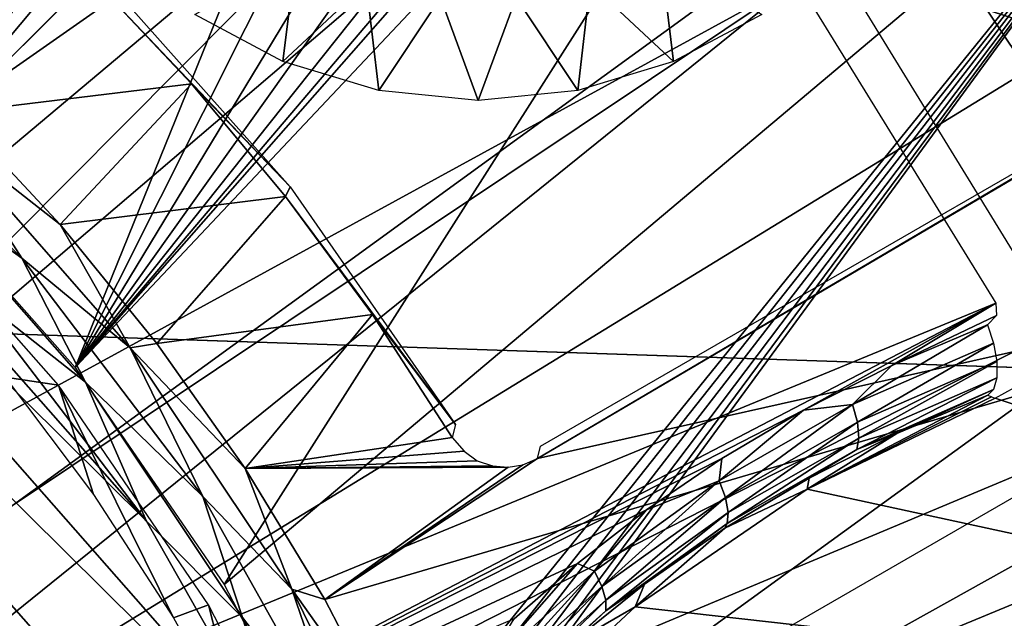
# Model space of a CAD drawing. Header units: millimetres. Extents: x -100 to 100, y -100 to 100.
# Tile 88 of 104: x 10.51 to 16.78, y 6.89 to 10.7. Entities that reach past the tile are written whole.
import ezdxf

# ---------------------------------------------------------------- set-up
doc = ezdxf.new("R2010")
doc.units = ezdxf.units.MM
doc.header["$LTSCALE"] = 52.148148
for name, color, linetype in [('110', 7, 'CONTINUOUS'), ('115', 7, 'CONTINUOUS'), ('117', 7, 'CONTINUOUS'), ('135', 7, 'CONTINUOUS'), ('136', 7, 'CONTINUOUS'), ('178', 7, 'CONTINUOUS'), ('185', 7, 'CONTINUOUS'), ('313', 7, 'CONTINUOUS'), ('346', 7, 'CONTINUOUS'), ('57', 7, 'CONTINUOUS'), ('59', 7, 'CONTINUOUS'), ('62', 7, 'CONTINUOUS'), ('65', 7, 'CONTINUOUS'), ('68', 7, 'CONTINUOUS'), ('98', 7, 'CONTINUOUS')]:
    doc.layers.add(name, color=color, linetype=linetype)

msp = doc.modelspace()

# ---------------------------------------------------------------- linework, layer by layer
at = {"layer": '110', "color": 251, "linetype": 'Continuous', "true_color": 0x4c4c4c}
for points in [[(0.4547, 13.5765, -221.7), (13.5223, -1.2979, -221.7), (-1.3687, 13.5155, -221.7), (0.4547, 13.5765, -221.7)], [(13.5728, 0.5424, -221.7), (13.5223, -1.2979, -221.7), (0.4547, 13.5765, -221.7), (13.5728, 0.5424, -221.7)], [(2.2879, 13.3905, -221.7), (13.5728, 0.5424, -221.7), (0.4547, 13.5765, -221.7), (2.2879, 13.3905, -221.7)], [(13.5223, -1.2979, -221.7), (5.6788, 5.6345, -221.7), (-1.3687, 13.5155, -221.7), (13.5223, -1.2979, -221.7)], [(13.3717, 2.3894, -221.7), (13.5728, 0.5424, -221.7), (2.2879, 13.3905, -221.7), (13.3717, 2.3894, -221.7)], [(4.0578, 12.9629, -221.7), (13.3717, 2.3894, -221.7), (2.2879, 13.3905, -221.7), (4.0578, 12.9629, -221.7)], [(12.9297, 4.1645, -221.7), (13.3717, 2.3894, -221.7), (4.0578, 12.9629, -221.7), (12.9297, 4.1645, -221.7)], [(5.7875, 12.284, -221.7), (12.9297, 4.1645, -221.7), (4.0578, 12.9629, -221.7), (5.7875, 12.284, -221.7)], [(12.2367, 5.8893, -221.7), (12.9297, 4.1645, -221.7), (5.7875, 12.284, -221.7), (12.2367, 5.8893, -221.7)], [(7.4123, 11.384, -221.7), (12.2367, 5.8893, -221.7), (5.7875, 12.284, -221.7), (7.4123, 11.384, -221.7)], [(11.3232, 7.5049, -221.7), (12.2367, 5.8893, -221.7), (7.4123, 11.384, -221.7), (11.3232, 7.5049, -221.7)], [(8.8787, 10.2774, -221.7), (11.3232, 7.5049, -221.7), (7.4123, 11.384, -221.7), (8.8787, 10.2774, -221.7)], [(10.2047, 8.9621, -221.7), (11.3232, 7.5049, -221.7), (8.8787, 10.2774, -221.7), (10.2047, 8.9621, -221.7)]]:
    msp.add_3dface(points, dxfattribs=at)
at = {"layer": '115', "color": 251, "linetype": 'Continuous', "true_color": 0x4c4c4c}
for points in [[(12.2379, 9.6341, -213.0965), (10.9695, 10.9695, -220.1837), (11.0132, 11.0132, -213.0965), (12.2379, 9.6341, -213.0965)], [(11.6095, 10.2898, -220.1837), (10.9695, 10.9695, -220.1837), (12.2379, 9.6341, -213.0965), (11.6095, 10.2898, -220.1837)], [(12.2075, 9.5728, -220.1837), (11.6095, 10.2898, -220.1837), (12.2379, 9.6341, -213.0965), (12.2075, 9.5728, -220.1837)], [(13.291, 8.1199, -213.0965), (12.2075, 9.5728, -220.1837), (12.2379, 9.6341, -213.0965), (13.291, 8.1199, -213.0965)], [(12.7612, 8.8211, -220.1837), (12.2075, 9.5728, -220.1837), (13.291, 8.1199, -213.0965), (12.7612, 8.8211, -220.1837)], [(13.2688, 8.0375, -220.1837), (12.7612, 8.8211, -220.1837), (13.291, 8.1199, -213.0965), (13.2688, 8.0375, -220.1837)]]:
    msp.add_3dface(points, dxfattribs=at)
at = {"layer": '117', "color": 251, "linetype": 'Continuous', "true_color": 0x4c4c4c}
for points in [[(19.903, 11.491, -212.7), (13.8121, 7.903, -219.7829), (19.6693, 11.3547, -212.8357), (19.903, 11.491, -212.7)], [(19.6693, 11.3547, -212.8357), (13.8121, 7.903, -219.7829), (19.5096, 11.2611, -212.9776), (19.6693, 11.3547, -212.8357)], [(19.5096, 11.2611, -212.9776), (13.8121, 7.903, -219.7829), (19.329, 11.156, -213.0632), (19.5096, 11.2611, -212.9776)], [(19.329, 11.156, -213.0632), (13.8121, 7.903, -219.7829), (19.123, 11.0367, -213.0965), (19.329, 11.156, -213.0632)], [(19.123, 11.0367, -213.0965), (13.8121, 7.903, -219.7829), (13.8323, 7.9821, -213.0965), (19.123, 11.0367, -213.0965)]]:
    msp.add_3dface(points, dxfattribs=at)
at = {"layer": '135', "color": 251, "linetype": 'Continuous', "true_color": 0x4c4c4c}
for points in [[(9.18, 10.5281, -221.6237), (9.9995, 9.9995, -221.5311), (10.5281, 9.18, -221.6237), (9.18, 10.5281, -221.6237)], [(10.1067, 10.1067, -221.4064), (10.7728, 9.3934, -221.4064), (9.9995, 9.9995, -221.5311), (10.1067, 10.1067, -221.4064)], [(9.9995, 9.9995, -221.5311), (10.7728, 9.3934, -221.4064), (11.2191, 8.6087, -221.5311), (9.9995, 9.9995, -221.5311)], [(9.9995, 9.9995, -221.5311), (11.2191, 8.6087, -221.5311), (10.5281, 9.18, -221.6237), (9.9995, 9.9995, -221.5311)], [(10.7728, 9.3934, -221.4064), (11.3887, 8.6364, -221.4064), (11.2191, 8.6087, -221.5311), (10.7728, 9.3934, -221.4064)], [(10.5281, 9.18, -221.6237), (11.2191, 8.6087, -221.5311), (11.6801, 7.661, -221.6237), (10.5281, 9.18, -221.6237)], [(11.3887, 8.6364, -221.4064), (11.9516, 7.839, -221.4064), (11.2191, 8.6087, -221.5311), (11.3887, 8.6364, -221.4064)], [(11.2191, 8.6087, -221.5311), (11.9516, 7.839, -221.4064), (12.2468, 7.0707, -221.5311), (11.2191, 8.6087, -221.5311)], [(11.2191, 8.6087, -221.5311), (12.2468, 7.0707, -221.5311), (11.6801, 7.661, -221.6237), (11.2191, 8.6087, -221.5311)], [(11.9516, 7.839, -221.4064), (12.4587, 7.0052, -221.4064), (12.2468, 7.0707, -221.5311), (11.9516, 7.839, -221.4064)], [(11.6801, 7.661, -221.6237), (12.2468, 7.0707, -221.5311), (12.6145, 5.9992, -221.6237), (11.6801, 7.661, -221.6237)], [(12.4587, 7.0052, -221.4064), (12.9077, 6.1386, -221.4064), (12.2468, 7.0707, -221.5311), (12.4587, 7.0052, -221.4064)], [(12.2468, 7.0707, -221.5311), (12.9077, 6.1386, -221.4064), (13.0649, 5.4117, -221.5311), (12.2468, 7.0707, -221.5311)], [(12.2468, 7.0707, -221.5311), (13.0649, 5.4117, -221.5311), (12.6145, 5.9992, -221.6237), (12.2468, 7.0707, -221.5311)]]:
    msp.add_3dface(points, dxfattribs=at)
at = {"layer": '136', "color": 251, "linetype": 'Continuous', "true_color": 0x4c4c4c}
for points in [[(9.18, 10.5281, -221.6237), (10.5281, 9.18, -221.6237), (9.7443, 9.7443, -221.6807), (9.18, 10.5281, -221.6237)], [(10.9328, 8.3891, -221.6807), (10.2047, 8.9621, -221.7), (9.7443, 9.7443, -221.6807), (10.9328, 8.3891, -221.6807)], [(10.5281, 9.18, -221.6237), (10.9328, 8.3891, -221.6807), (9.7443, 9.7443, -221.6807), (10.5281, 9.18, -221.6237)], [(10.5281, 9.18, -221.6237), (11.6801, 7.661, -221.6237), (10.9328, 8.3891, -221.6807), (10.5281, 9.18, -221.6237)], [(11.3232, 7.5049, -221.7), (10.2047, 8.9621, -221.7), (10.9328, 8.3891, -221.6807), (11.3232, 7.5049, -221.7)], [(11.9343, 6.8903, -221.6807), (11.3232, 7.5049, -221.7), (10.9328, 8.3891, -221.6807), (11.9343, 6.8903, -221.6807)], [(11.6801, 7.661, -221.6237), (11.9343, 6.8903, -221.6807), (10.9328, 8.3891, -221.6807), (11.6801, 7.661, -221.6237)], [(11.6801, 7.661, -221.6237), (12.6145, 5.9992, -221.6237), (11.9343, 6.8903, -221.6807), (11.6801, 7.661, -221.6237)], [(12.2367, 5.8893, -221.7), (11.3232, 7.5049, -221.7), (11.9343, 6.8903, -221.6807), (12.2367, 5.8893, -221.7)], [(12.7316, 5.2736, -221.6807), (12.2367, 5.8893, -221.7), (11.9343, 6.8903, -221.6807), (12.7316, 5.2736, -221.6807)], [(12.6145, 5.9992, -221.6237), (12.7316, 5.2736, -221.6807), (11.9343, 6.8903, -221.6807), (12.6145, 5.9992, -221.6237)]]:
    msp.add_3dface(points, dxfattribs=at)
at = {"layer": '178', "color": 251, "linetype": 'Continuous', "true_color": 0x4c4c4c}
for points in [[(10.7615, 8.3697, -219.5195), (9.6401, 9.6401, -219.5195), (10.4222, 8.4223, -219.7532), (10.7615, 8.3697, -219.5195)], [(10.9846, 7.6743, -219.7532), (10.7615, 8.3697, -219.5195), (10.4222, 8.4223, -219.7532), (10.9846, 7.6743, -219.7532)], [(11.7167, 6.97, -219.5195), (10.7615, 8.3697, -219.5195), (11.4935, 6.8889, -219.7532), (11.7167, 6.97, -219.5195)], [(11.4935, 6.8889, -219.7532), (10.7615, 8.3697, -219.5195), (10.9846, 7.6743, -219.7532), (11.4935, 6.8889, -219.7532)], [(11.9463, 6.0698, -219.7532), (11.7167, 6.97, -219.5195), (11.4935, 6.8889, -219.7532), (11.9463, 6.0698, -219.7532)], [(12.4909, 5.4626, -219.5195), (11.7167, 6.97, -219.5195), (11.9463, 6.0698, -219.7532), (12.4909, 5.4626, -219.5195)]]:
    msp.add_3dface(points, dxfattribs=at)
at = {"layer": '185', "color": 251, "linetype": 'Continuous', "true_color": 0x4c4c4c}
for points in [[(11.8172, 7.1, -211.7), (16.5052, 14.4694, -211.7), (10.8687, 8.4828, -211.7), (11.8172, 7.1, -211.7)], [(10.8687, 8.4828, -211.7), (16.5052, 14.4694, -211.7), (14.3835, 12.4866, -211.7), (10.8687, 8.4828, -211.7)], [(18.1082, 12.3997, -211.7), (16.5052, 14.4694, -211.7), (11.8172, 7.1, -211.7), (18.1082, 12.3997, -211.7)], [(8.4828, 10.8687, -211.7), (9.7481, 9.7481, -211.7), (12.2683, 14.0854, -211.7), (8.4828, 10.8687, -211.7)], [(12.2683, 14.0854, -211.7), (9.7481, 9.7481, -211.7), (12.1379, 13.7735, -211.7), (12.2683, 14.0854, -211.7)], [(12.1379, 13.7735, -211.7), (9.7481, 9.7481, -211.7), (12.0964, 13.4403, -211.7), (12.1379, 13.7735, -211.7)], [(12.0964, 13.4403, -211.7), (9.7481, 9.7481, -211.7), (12.1442, 13.0848, -211.7), (12.0964, 13.4403, -211.7)], [(12.1442, 13.0848, -211.7), (9.7481, 9.7481, -211.7), (12.2721, 12.7677, -211.7), (12.1442, 13.0848, -211.7)], [(12.2721, 12.7677, -211.7), (9.7481, 9.7481, -211.7), (12.49, 12.49, -211.7), (12.2721, 12.7677, -211.7)], [(9.7481, 9.7481, -211.7), (10.8687, 8.4828, -211.7), (12.49, 12.49, -211.7), (9.7481, 9.7481, -211.7)], [(12.49, 12.49, -211.7), (10.8687, 8.4828, -211.7), (12.7677, 12.2721, -211.7), (12.49, 12.49, -211.7)], [(14.0854, 12.2683, -211.7), (10.8687, 8.4828, -211.7), (14.3835, 12.4866, -211.7), (14.0854, 12.2683, -211.7)], [(12.6028, 5.5907, -211.7), (18.1082, 12.3997, -211.7), (11.8172, 7.1, -211.7), (12.6028, 5.5907, -211.7)], [(12.6573, 5.5073, -211.7), (18.1082, 12.3997, -211.7), (12.6028, 5.5907, -211.7), (12.6573, 5.5073, -211.7)], [(12.7351, 5.4492, -211.7), (18.1082, 12.3997, -211.7), (12.6573, 5.5073, -211.7), (12.7351, 5.4492, -211.7)], [(12.8371, 5.4161, -211.7), (18.1082, 12.3997, -211.7), (12.7351, 5.4492, -211.7), (12.8371, 5.4161, -211.7)], [(12.9341, 5.4174, -211.7), (18.1082, 12.3997, -211.7), (12.8371, 5.4161, -211.7), (12.9341, 5.4174, -211.7)], [(13.027, 5.4527, -211.7), (18.1082, 12.3997, -211.7), (12.9341, 5.4174, -211.7), (13.027, 5.4527, -211.7)], [(19.4654, 10.1231, -211.7), (18.1082, 12.3997, -211.7), (13.027, 5.4527, -211.7), (19.4654, 10.1231, -211.7)], [(12.7677, 12.2721, -211.7), (10.8687, 8.4828, -211.7), (13.0848, 12.1442, -211.7), (12.7677, 12.2721, -211.7)], [(13.7735, 12.1379, -211.7), (10.8687, 8.4828, -211.7), (14.0854, 12.2683, -211.7), (13.7735, 12.1379, -211.7)], [(13.0848, 12.1442, -211.7), (10.8687, 8.4828, -211.7), (13.4403, 12.0964, -211.7), (13.0848, 12.1442, -211.7)], [(13.4403, 12.0964, -211.7), (10.8687, 8.4828, -211.7), (13.7735, 12.1379, -211.7), (13.4403, 12.0964, -211.7)], [(18.8806, 8.8323, -211.7), (19.4654, 10.1231, -211.7), (13.027, 5.4527, -211.7), (18.8806, 8.8323, -211.7)], [(16.6724, 5.3496, -211.7), (17.585, 5.8135, -211.7), (18.5686, 6.9116, -211.7), (16.6724, 5.3496, -211.7)], [(17.4762, 6.5914, -211.7), (16.6724, 5.3496, -211.7), (18.5686, 6.9116, -211.7), (17.4762, 6.5914, -211.7)]]:
    msp.add_3dface(points, dxfattribs=at)
at = {"layer": '313', "linetype": 'Continuous'}
for points in [[(11.6294, 10.7328, -214.7125), (12.2733, 11.1021, -215.1295), (12.1913, 10.4324, -214.7125), (11.6294, 10.7328, -214.7125)], [(12.2733, 11.1021, -215.1295), (12.7218, 10.9283, -215.1295), (12.1913, 10.4324, -214.7125), (12.2733, 11.1021, -215.1295)], [(14.1482, 10.9283, -215.1295), (14.5967, 11.1021, -215.1295), (14.6787, 10.4324, -214.7125), (14.1482, 10.9283, -215.1295)], [(14.6787, 10.4324, -214.7125), (14.5967, 11.1021, -215.1295), (15.2406, 10.7328, -214.7125), (14.6787, 10.4324, -214.7125)], [(12.1913, 10.4324, -214.7125), (12.7218, 10.9283, -215.1295), (12.801, 10.2475, -214.7125), (12.1913, 10.4324, -214.7125)], [(12.7218, 10.9283, -215.1295), (13.1946, 10.8399, -215.1295), (12.801, 10.2475, -214.7125), (12.7218, 10.9283, -215.1295)], [(13.6755, 10.8399, -215.1295), (14.1482, 10.9283, -215.1295), (14.0691, 10.2475, -214.7125), (13.6755, 10.8399, -215.1295)], [(14.0691, 10.2475, -214.7125), (14.1482, 10.9283, -215.1295), (14.6787, 10.4324, -214.7125), (14.0691, 10.2475, -214.7125)], [(12.801, 10.2475, -214.7125), (13.1946, 10.8399, -215.1295), (13.435, 10.185, -214.7125), (12.801, 10.2475, -214.7125)], [(13.1946, 10.8399, -215.1295), (13.6755, 10.8399, -215.1295), (13.435, 10.185, -214.7125), (13.1946, 10.8399, -215.1295)], [(13.435, 10.185, -214.7125), (13.6755, 10.8399, -215.1295), (14.0691, 10.2475, -214.7125), (13.435, 10.185, -214.7125)]]:
    msp.add_3dface(points, dxfattribs=at)
at = {"layer": '346', "color": 251, "linetype": 'Continuous', "true_color": 0x4c4c4c}
for points in [[(89.1367, 12.0648, -106.6), (89.7423, 6.0696, -106.6), (-89.1467, 11.996, -106.6), (89.1367, 12.0648, -106.6)], [(-89.1467, 11.996, -106.6), (89.7423, 6.0696, -106.6), (-89.7457, 6.033, -106.6), (-89.1467, 11.996, -106.6)]]:
    msp.add_3dface(points, dxfattribs=at)
at = {"layer": '57', "color": 251, "linetype": 'Continuous', "true_color": 0x4c4c4c}
for points in [[(10.2715, 15.9221, -118.6883), (12.2101, 14.489, -118.6883), (5.8149, 8.8715, -114.9299), (10.2715, 15.9221, -118.6883)], [(5.8149, 8.8715, -114.9299), (12.2101, 14.489, -118.6883), (6.4275, 8.4382, -114.9299), (5.8149, 8.8715, -114.9299)], [(6.4275, 8.4382, -114.9299), (12.2101, 14.489, -118.6883), (7.008, 7.9626, -114.9299), (6.4275, 8.4382, -114.9299)], [(12.2101, 14.489, -118.6883), (13.951, 12.8214, -118.6883), (7.008, 7.9626, -114.9299), (12.2101, 14.489, -118.6883)], [(7.008, 7.9626, -114.9299), (13.951, 12.8214, -118.6883), (7.5534, 7.4473, -114.9299), (7.008, 7.9626, -114.9299)], [(7.5534, 7.4473, -114.9299), (13.951, 12.8214, -118.6883), (8.061, 6.8946, -114.9299), (7.5534, 7.4473, -114.9299)], [(13.951, 12.8214, -118.6883), (15.466, 10.9462, -118.6883), (8.061, 6.8946, -114.9299), (13.951, 12.8214, -118.6883)], [(8.061, 6.8946, -114.9299), (15.466, 10.9462, -118.6883), (8.5283, 6.3075, -114.9299), (8.061, 6.8946, -114.9299)], [(8.5283, 6.3075, -114.9299), (15.466, 10.9462, -118.6883), (8.9529, 5.6888, -114.9299), (8.5283, 6.3075, -114.9299)], [(15.466, 10.9462, -118.6883), (16.7307, 8.8938, -118.6883), (8.9529, 5.6888, -114.9299), (15.466, 10.9462, -118.6883)], [(8.9529, 5.6888, -114.9299), (16.7307, 8.8938, -118.6883), (9.3326, 5.0416, -114.9299), (8.9529, 5.6888, -114.9299)], [(9.3326, 5.0416, -114.9299), (16.7307, 8.8938, -118.6883), (15.5057, 8.2116, -118.0566), (9.3326, 5.0416, -114.9299)], [(15.5057, 8.2116, -118.0566), (16.7307, 8.8938, -118.6883), (16.069, 8.4963, -118.3409), (15.5057, 8.2116, -118.0566)], [(16.069, 8.4963, -118.3409), (16.7307, 8.8938, -118.6883), (16.7362, 8.8135, -118.6735), (16.069, 8.4963, -118.3409)], [(16.6775, 8.7543, -118.6377), (16.069, 8.4963, -118.3409), (16.7362, 8.8135, -118.6735), (16.6775, 8.7543, -118.6377)], [(14.9855, 7.9042, -117.7846), (9.3326, 5.0416, -114.9299), (15.5057, 8.2116, -118.0566), (14.9855, 7.9042, -117.7846)], [(14.5067, 7.5768, -117.525), (9.3326, 5.0416, -114.9299), (14.9855, 7.9042, -117.7846), (14.5067, 7.5768, -117.525)], [(14.0665, 7.2345, -117.2779), (9.3326, 5.0416, -114.9299), (14.5067, 7.5768, -117.525), (14.0665, 7.2345, -117.2779)], [(13.6629, 6.8813, -117.0436), (9.3326, 5.0416, -114.9299), (14.0665, 7.2345, -117.2779), (13.6629, 6.8813, -117.0436)]]:
    msp.add_3dface(points, dxfattribs=at)
at = {"layer": '59', "color": 251, "linetype": 'Continuous', "true_color": 0x4c4c4c}
for points in [[(16.6803, 8.3067, -118.9884), (16.7041, 8.2971, -119.4941), (15.5303, 7.7079, -120), (16.6803, 8.3067, -118.9884)], [(16.1005, 8.0623, -118.6903), (16.6803, 8.3067, -118.9884), (15.5303, 7.7079, -120), (16.1005, 8.0623, -118.6903)], [(16.7041, 8.2971, -119.4941), (16.7273, 8.287, -120), (15.5303, 7.7079, -120), (16.7041, 8.2971, -119.4941)], [(15.5414, 7.779, -118.3951), (16.1005, 8.0623, -118.6903), (15.5303, 7.7079, -120), (15.5414, 7.779, -118.3951)], [(15.0053, 7.4585, -118.1026), (15.5414, 7.779, -118.3951), (15.5303, 7.7079, -120), (15.0053, 7.4585, -118.1026)], [(14.4343, 6.9577, -120), (15.0053, 7.4585, -118.1026), (15.5303, 7.7079, -120), (14.4343, 6.9577, -120)], [(14.4938, 7.1021, -117.8108), (15.0053, 7.4585, -118.1026), (14.4343, 6.9577, -120), (14.4938, 7.1021, -117.8108)], [(14.0112, 6.7136, -117.5247), (14.4938, 7.1021, -117.8108), (14.4343, 6.9577, -120), (14.0112, 6.7136, -117.5247)], [(13.4615, 6.0526, -120), (14.0112, 6.7136, -117.5247), (14.4343, 6.9577, -120), (13.4615, 6.0526, -120)]]:
    msp.add_3dface(points, dxfattribs=at)
at = {"layer": '62', "color": 251, "linetype": 'Continuous', "true_color": 0x4c4c4c}
for points in [[(16.069, 8.4963, -118.3409), (16.6775, 8.7543, -118.6377), (15.8183, 8.2475, -118.2061), (16.069, 8.4963, -118.3409)], [(15.8183, 8.2475, -118.2061), (16.6775, 8.7543, -118.6377), (16.7164, 8.6371, -118.6498), (15.8183, 8.2475, -118.2061)], [(15.8183, 8.2475, -118.2061), (16.7164, 8.6371, -118.6498), (15.8502, 8.1345, -118.2562), (15.8183, 8.2475, -118.2061)], [(16.7377, 8.522, -118.697), (15.8502, 8.1345, -118.2562), (16.7164, 8.6371, -118.6498), (16.7377, 8.522, -118.697)], [(15.5057, 8.2116, -118.0566), (16.069, 8.4963, -118.3409), (15.8183, 8.2475, -118.2061), (15.5057, 8.2116, -118.0566)], [(15.8502, 8.1345, -118.2562), (16.7377, 8.522, -118.697), (15.8595, 8.0337, -118.3393), (15.8502, 8.1345, -118.2562)], [(15.8595, 8.0337, -118.3393), (16.7377, 8.522, -118.697), (16.738, 8.4168, -118.7804), (15.8595, 8.0337, -118.3393)], [(15.8595, 8.0337, -118.3393), (16.738, 8.4168, -118.7804), (15.8448, 7.9605, -118.4426), (15.8595, 8.0337, -118.3393)], [(15.8448, 7.9605, -118.4426), (16.738, 8.4168, -118.7804), (16.7159, 8.3423, -118.8859), (15.8448, 7.9605, -118.4426)], [(16.1005, 8.0623, -118.6903), (15.8448, 7.9605, -118.4426), (16.7159, 8.3423, -118.8859), (16.1005, 8.0623, -118.6903)], [(16.6803, 8.3067, -118.9884), (16.1005, 8.0623, -118.6903), (16.7159, 8.3423, -118.8859), (16.6803, 8.3067, -118.9884)], [(14.9686, 7.7601, -117.7625), (15.5057, 8.2116, -118.0566), (15.8183, 8.2475, -118.2061), (14.9686, 7.7601, -117.7625)], [(14.9686, 7.7601, -117.7625), (15.8183, 8.2475, -118.2061), (15.0086, 7.6549, -117.8142), (14.9686, 7.7601, -117.7625)], [(15.0086, 7.6549, -117.8142), (15.8183, 8.2475, -118.2061), (15.8502, 8.1345, -118.2562), (15.0086, 7.6549, -117.8142)], [(14.9855, 7.9042, -117.7846), (15.5057, 8.2116, -118.0566), (14.9686, 7.7601, -117.7625), (14.9855, 7.9042, -117.7846)], [(15.0086, 7.6549, -117.8142), (15.8502, 8.1345, -118.2562), (15.0262, 7.56, -117.8966), (15.0086, 7.6549, -117.8142)], [(15.0262, 7.56, -117.8966), (15.8502, 8.1345, -118.2562), (15.8595, 8.0337, -118.3393), (15.0262, 7.56, -117.8966)], [(15.0262, 7.56, -117.8966), (15.8595, 8.0337, -118.3393), (15.019, 7.489, -117.9977), (15.0262, 7.56, -117.8966)], [(15.019, 7.489, -117.9977), (15.8595, 8.0337, -118.3393), (15.8448, 7.9605, -118.4426), (15.019, 7.489, -117.9977)], [(16.1005, 8.0623, -118.6903), (15.5414, 7.779, -118.3951), (15.8448, 7.9605, -118.4426), (16.1005, 8.0623, -118.6903)], [(14.5067, 7.5768, -117.525), (14.9855, 7.9042, -117.7846), (14.9686, 7.7601, -117.7625), (14.5067, 7.5768, -117.525)], [(15.5414, 7.779, -118.3951), (15.0053, 7.4585, -118.1026), (15.8448, 7.9605, -118.4426), (15.5414, 7.779, -118.3951)], [(15.0053, 7.4585, -118.1026), (15.019, 7.489, -117.9977), (15.8448, 7.9605, -118.4426), (15.0053, 7.4585, -118.1026)], [(14.1747, 7.1846, -117.3242), (14.5067, 7.5768, -117.525), (14.9686, 7.7601, -117.7625), (14.1747, 7.1846, -117.3242)], [(14.1747, 7.1846, -117.3242), (14.9686, 7.7601, -117.7625), (14.2217, 7.0882, -117.3776), (14.1747, 7.1846, -117.3242)], [(14.2217, 7.0882, -117.3776), (14.9686, 7.7601, -117.7625), (15.0086, 7.6549, -117.8142), (14.2217, 7.0882, -117.3776)], [(14.2217, 7.0882, -117.3776), (15.0086, 7.6549, -117.8142), (14.2468, 7.0003, -117.4592), (14.2217, 7.0882, -117.3776)], [(14.2468, 7.0003, -117.4592), (15.0086, 7.6549, -117.8142), (15.0262, 7.56, -117.8966), (14.2468, 7.0003, -117.4592)], [(14.0665, 7.2345, -117.2779), (14.5067, 7.5768, -117.525), (14.1747, 7.1846, -117.3242), (14.0665, 7.2345, -117.2779)], [(14.2468, 7.0003, -117.4592), (15.0262, 7.56, -117.8966), (14.2466, 6.9325, -117.558), (14.2468, 7.0003, -117.4592)], [(14.2466, 6.9325, -117.558), (15.0262, 7.56, -117.8966), (15.019, 7.489, -117.9977), (14.2466, 6.9325, -117.558)], [(14.4938, 7.1021, -117.8108), (14.2466, 6.9325, -117.558), (15.019, 7.489, -117.9977), (14.4938, 7.1021, -117.8108)], [(15.0053, 7.4585, -118.1026), (14.4938, 7.1021, -117.8108), (15.019, 7.489, -117.9977), (15.0053, 7.4585, -118.1026)], [(13.6629, 6.8813, -117.0436), (14.0665, 7.2345, -117.2779), (13.4446, 6.5257, -116.8973), (13.6629, 6.8813, -117.0436)], [(13.4446, 6.5257, -116.8973), (14.0665, 7.2345, -117.2779), (14.1747, 7.1846, -117.3242), (13.4446, 6.5257, -116.8973)], [(13.4446, 6.5257, -116.8973), (14.1747, 7.1846, -117.3242), (13.4977, 6.4391, -116.9524), (13.4446, 6.5257, -116.8973)], [(13.4977, 6.4391, -116.9524), (14.1747, 7.1846, -117.3242), (14.2217, 7.0882, -117.3776), (13.4977, 6.4391, -116.9524)], [(13.4977, 6.4391, -116.9524), (14.2217, 7.0882, -117.3776), (13.5293, 6.359, -117.0333), (13.4977, 6.4391, -116.9524)], [(13.5293, 6.359, -117.0333), (14.2217, 7.0882, -117.3776), (14.2468, 7.0003, -117.4592), (13.5293, 6.359, -117.0333)], [(14.4938, 7.1021, -117.8108), (14.0112, 6.7136, -117.5247), (14.2466, 6.9325, -117.558), (14.4938, 7.1021, -117.8108)], [(13.5293, 6.359, -117.0333), (14.2468, 7.0003, -117.4592), (13.5356, 6.2954, -117.1297), (13.5293, 6.359, -117.0333)], [(13.5356, 6.2954, -117.1297), (14.2468, 7.0003, -117.4592), (14.2466, 6.9325, -117.558), (13.5356, 6.2954, -117.1297)], [(13.5615, 6.2974, -117.2492), (13.5356, 6.2954, -117.1297), (14.2466, 6.9325, -117.558), (13.5615, 6.2974, -117.2492)], [(14.0112, 6.7136, -117.5247), (13.5615, 6.2974, -117.2492), (14.2466, 6.9325, -117.558), (14.0112, 6.7136, -117.5247)]]:
    msp.add_3dface(points, dxfattribs=at)
at = {"layer": '65', "color": 251, "linetype": 'Continuous', "true_color": 0x4c4c4c}
for points in [[(21.8013, 11.4407, -120), (23.0209, 8.7301, -120), (15.7051, 11.074, -120), (21.8013, 11.4407, -120)], [(15.7051, 11.074, -120), (23.0209, 8.7301, -120), (16.9861, 8.9865, -120), (15.7051, 11.074, -120)], [(23.9051, 5.8929, -120), (16.7273, 8.287, -120), (16.8499, 8.3563, -120), (23.9051, 5.8929, -120)], [(15.5303, 7.7079, -120), (16.7273, 8.287, -120), (23.9051, 5.8929, -120), (15.5303, 7.7079, -120)], [(14.4343, 6.9577, -120), (15.5303, 7.7079, -120), (23.9051, 5.8929, -120), (14.4343, 6.9577, -120)], [(13.4615, 6.0526, -120), (14.4343, 6.9577, -120), (23.9051, 5.8929, -120), (13.4615, 6.0526, -120)]]:
    msp.add_3dface(points, dxfattribs=at)
at = {"layer": '68', "color": 251, "linetype": 'Continuous', "true_color": 0x4c4c4c}
for points in [[(16.0657, 11.6724, -103.0793), (16.932, 10.376, -103.0793), (32.1465, 23.3558, -103.3173), (16.0657, 11.6724, -103.0793)], [(10.376, 16.932, -103.0793), (0, 0, -103), (11.6724, 16.0657, -103.0793), (10.376, 16.932, -103.0793)], [(11.6724, 16.0657, -103.0793), (0, 0, -103), (12.897, 15.1004, -103.0793), (11.6724, 16.0657, -103.0793)], [(12.897, 15.1004, -103.0793), (0, 0, -103), (14.042, 14.042, -103.0793), (12.897, 15.1004, -103.0793)], [(14.042, 14.042, -103.0793), (0, 0, -103), (15.1004, 12.897, -103.0793), (14.042, 14.042, -103.0793)], [(15.1004, 12.897, -103.0793), (0, 0, -103), (16.0657, 11.6724, -103.0793), (15.1004, 12.897, -103.0793)], [(16.0657, 11.6724, -103.0793), (0, 0, -103), (16.932, 10.376, -103.0793), (16.0657, 11.6724, -103.0793)], [(16.932, 10.376, -103.0793), (0, 0, -103), (17.6939, 9.0155, -103.0793), (16.932, 10.376, -103.0793)], [(17.6939, 9.0155, -103.0793), (0, 0, -103), (18.3467, 7.5995, -103.0793), (17.6939, 9.0155, -103.0793)], [(18.3467, 7.5995, -103.0793), (0, 0, -103), (18.8864, 6.1366, -103.0793), (18.3467, 7.5995, -103.0793)]]:
    msp.add_3dface(points, dxfattribs=at)
at = {"layer": '98', "color": 251, "linetype": 'Continuous', "true_color": 0x4c4c4c}
for points in [[(19.903, 11.491, -212.7), (20.9265, 9.5002, -212.7), (13.8121, 7.903, -219.7829), (19.903, 11.491, -212.7)], [(10.1067, 10.1067, -221.4064), (9.3934, 10.7728, -221.4064), (10.9695, 10.9695, -220.1837), (10.1067, 10.1067, -221.4064)], [(11.6095, 10.2898, -220.1837), (10.1067, 10.1067, -221.4064), (10.9695, 10.9695, -220.1837), (11.6095, 10.2898, -220.1837)], [(10.7728, 9.3934, -221.4064), (10.1067, 10.1067, -221.4064), (11.6095, 10.2898, -220.1837), (10.7728, 9.3934, -221.4064)], [(12.2075, 9.5728, -220.1837), (10.7728, 9.3934, -221.4064), (11.6095, 10.2898, -220.1837), (12.2075, 9.5728, -220.1837)], [(11.3887, 8.6364, -221.4064), (10.7728, 9.3934, -221.4064), (12.2075, 9.5728, -220.1837), (11.3887, 8.6364, -221.4064)], [(12.7612, 8.8211, -220.1837), (11.3887, 8.6364, -221.4064), (12.2075, 9.5728, -220.1837), (12.7612, 8.8211, -220.1837)], [(12.9077, 6.1386, -221.4064), (12.4587, 7.0052, -221.4064), (20.9265, 9.5002, -212.7), (12.9077, 6.1386, -221.4064)], [(20.9265, 9.5002, -212.7), (12.4587, 7.0052, -221.4064), (13.8121, 7.903, -219.7829), (20.9265, 9.5002, -212.7)], [(13.2965, 5.2435, -221.4064), (12.9077, 6.1386, -221.4064), (20.9265, 9.5002, -212.7), (13.2965, 5.2435, -221.4064)], [(21.7515, 7.4193, -212.7), (13.2965, 5.2435, -221.4064), (20.9265, 9.5002, -212.7), (21.7515, 7.4193, -212.7)], [(11.9516, 7.839, -221.4064), (11.3887, 8.6364, -221.4064), (12.7612, 8.8211, -220.1837), (11.9516, 7.839, -221.4064)], [(13.2688, 8.0375, -220.1837), (11.9516, 7.839, -221.4064), (12.7612, 8.8211, -220.1837), (13.2688, 8.0375, -220.1837)], [(13.3446, 7.95, -220.1637), (11.9516, 7.839, -221.4064), (13.2688, 8.0375, -220.1837), (13.3446, 7.95, -220.1637)], [(13.429, 7.8892, -220.1219), (11.9516, 7.839, -221.4064), (13.3446, 7.95, -220.1637), (13.429, 7.8892, -220.1219)], [(13.8121, 7.903, -219.7829), (12.4587, 7.0052, -221.4064), (13.7195, 7.8629, -219.8834), (13.8121, 7.903, -219.7829)], [(13.5252, 7.8556, -220.0557), (11.9516, 7.839, -221.4064), (13.429, 7.8892, -220.1219), (13.5252, 7.8556, -220.0557)], [(13.6248, 7.8474, -219.9734), (11.9516, 7.839, -221.4064), (13.5252, 7.8556, -220.0557), (13.6248, 7.8474, -219.9734)], [(12.4587, 7.0052, -221.4064), (11.9516, 7.839, -221.4064), (13.6248, 7.8474, -219.9734), (12.4587, 7.0052, -221.4064)], [(13.7195, 7.8629, -219.8834), (12.4587, 7.0052, -221.4064), (13.6248, 7.8474, -219.9734), (13.7195, 7.8629, -219.8834)], [(13.6233, 4.3238, -221.4064), (13.2965, 5.2435, -221.4064), (21.7515, 7.4193, -212.7), (13.6233, 4.3238, -221.4064)], [(19.2626, 5.2429, -215.7391), (13.6233, 4.3238, -221.4064), (21.7515, 7.4193, -212.7), (19.2626, 5.2429, -215.7391)]]:
    msp.add_3dface(points, dxfattribs=at)

doc.saveas('drawing.dxf')
